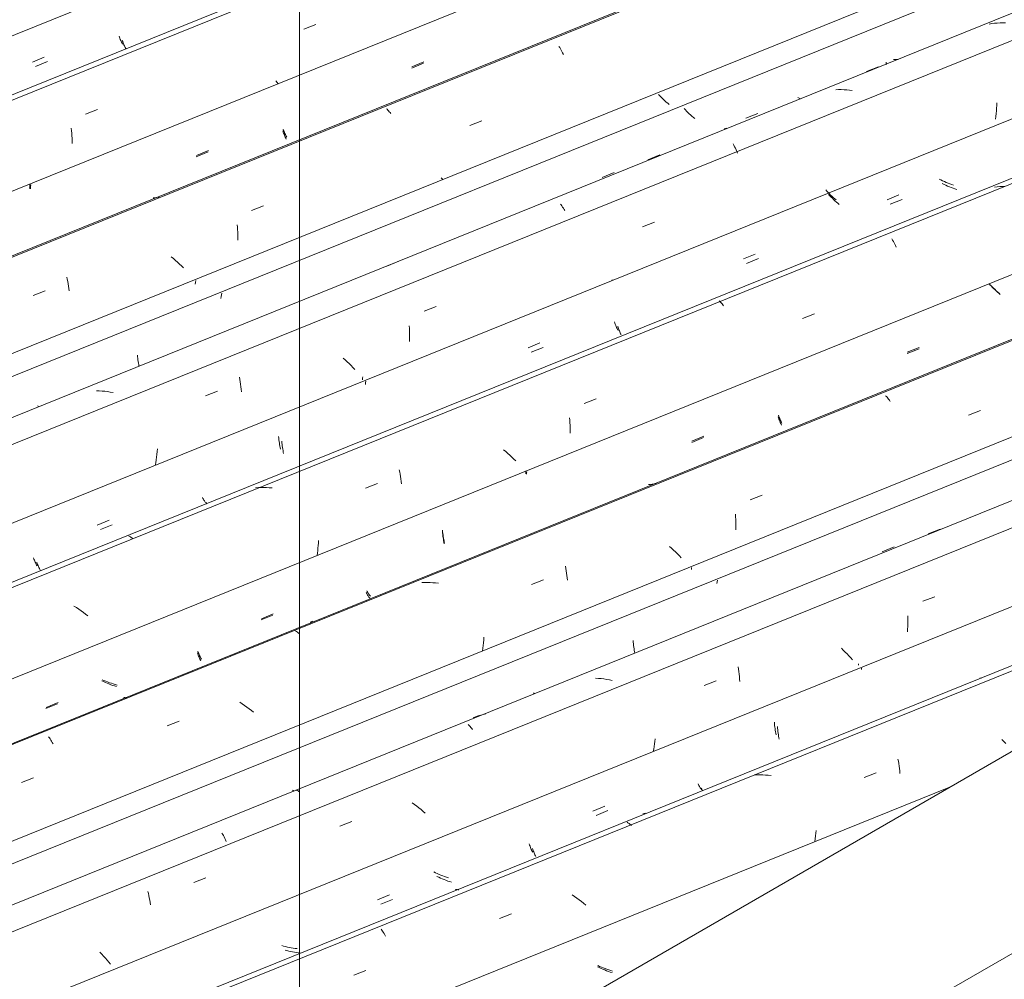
# Model space of a CAD drawing. Header units: metres. Extents: x -15.1 to 0.1, y 4 to 14.1.
# Tile 19 of 67: x -10.251 to -9.476, y 10.487 to 11.243. Entities that reach past the tile are written whole.
import ezdxf

# ---------------------------------------------------------------- set-up
doc = ezdxf.new("R2010")
doc.units = ezdxf.units.M
for name, color, linetype, lineweight in [('A-GLAZ-CWMG', 7, 'Continuous', 5), ('A-ROOF', 7, 'Continuous', 5), ('G-ANNO-TEXT', 7, 'Continuous', 9)]:
    doc.layers.add(name, color=color, linetype=linetype, lineweight=lineweight)

# ---------------------------------------------------------------- blocks, each defined once
blk = doc.blocks.new('FP_68-ISO_01')
at = {"layer": 'A-GLAZ-CWMG', "color": 9, "true_color": 0xc0c0c0}
for p, q in [((-9.79472, 10.49633), (-9.79611, 10.49701)), ((-9.79332, 10.49567), (-9.79472, 10.49633)), ((-9.7919, 10.49504), (-9.79332, 10.49567)), ((-9.79047, 10.49444), (-9.7919, 10.49504)), ((-9.78903, 10.49386), (-9.79047, 10.49444)), ((-9.78757, 10.49332), (-9.78903, 10.49386)), ((-9.78611, 10.49281), (-9.78757, 10.49332)), ((-9.78463, 10.49234), (-9.78611, 10.49281))]:
    blk.add_line(p, q, dxfattribs=at)
blk = doc.blocks.new('FP_69-ISO_01')
at = {"layer": 'A-GLAZ-CWMG'}
blk.add_line((-9.07945, 10.89198), (-11.55946, 9.8897), dxfattribs=at)
at = {"layer": 'A-GLAZ-CWMG', "color": 9, "true_color": 0xc0c0c0}
for p, q in [((-9.47611, 10.67435), (-9.47774, 10.6758)), ((-9.47452, 10.67288), (-9.47611, 10.67435)), ((-9.55954, 10.66053), (-9.55921, 10.65874)), ((-9.55921, 10.65874), (-9.55891, 10.65692)), ((-9.55891, 10.65692), (-9.55863, 10.65505)), ((-9.55863, 10.65505), (-9.55838, 10.65316)), ((-9.67032, 10.64821), (-9.67248, 10.64816)), ((-9.66816, 10.64819), (-9.67032, 10.64821)), ((-9.666, 10.64811), (-9.66816, 10.64819)), ((-9.66383, 10.64797), (-9.666, 10.64811)), ((-9.66166, 10.64777), (-9.66383, 10.64797)), ((-9.65949, 10.64751), (-9.66166, 10.64777)), ((-9.58621, 10.64596), (-9.57674, 10.64962)), ((-9.55838, 10.65316), (-9.55817, 10.65123)), ((-9.55817, 10.65123), (-9.55798, 10.64928)), ((-9.75842, 10.61799), (-9.76041, 10.61727)), ((-9.77275, 10.61071), (-9.77223, 10.61042)), ((-9.77223, 10.61042), (-9.7717, 10.61007)), ((-9.7717, 10.61007), (-9.77115, 10.60967)), ((-9.77115, 10.60967), (-9.7706, 10.6092)), ((-9.7706, 10.6092), (-9.77003, 10.60867)), ((-9.77003, 10.60867), (-9.76946, 10.60808)), ((-9.62435, 10.59994), (-9.62462, 10.59771)), ((-9.62413, 10.60217), (-9.62435, 10.59994)), ((-9.62395, 10.60439), (-9.62413, 10.60217)), ((-9.62462, 10.59771), (-9.62493, 10.59546)), ((-9.90803, 10.55762), (-9.90763, 10.55774)), ((-9.90763, 10.55774), (-9.90722, 10.55781)), ((-9.90722, 10.55781), (-9.90678, 10.55781)), ((-9.90678, 10.55781), (-9.90632, 10.55776)), ((-9.90632, 10.55776), (-9.90585, 10.55764)), ((-9.90585, 10.55764), (-9.90535, 10.55747)), ((-9.8142, 10.55225), (-9.81606, 10.5535)), ((-9.81237, 10.55098), (-9.8142, 10.55225)), ((-9.81057, 10.54967), (-9.81237, 10.55098)), ((-9.8088, 10.54833), (-9.81057, 10.54967)), ((-9.80706, 10.54696), (-9.8088, 10.54833)), ((-9.80536, 10.54556), (-9.80706, 10.54696)), ((-9.87325, 10.53488), (-9.86377, 10.53855)), ((-9.96661, 10.52661), (-9.96602, 10.52584)), ((-9.96602, 10.52584), (-9.96544, 10.52501)), ((-9.96544, 10.52501), (-9.96485, 10.52413)), ((-9.96485, 10.52413), (-9.96426, 10.52319)), ((-9.96426, 10.52319), (-9.96368, 10.52219)), ((-9.96368, 10.52219), (-9.9631, 10.52114)), ((-9.98811, 10.49038), (-9.97864, 10.49406))]:
    blk.add_line(p, q, dxfattribs=at)
blk = doc.blocks.new('FP_70-ISO_01')
at = {"layer": 'A-GLAZ-CWMG', "color": 9, "true_color": 0xc0c0c0}
for p, q in [((-9.59051, 10.73558), (-9.59068, 10.73457)), ((-9.49365, 10.7243), (-9.49515, 10.72417)), ((-9.65688, 10.68965), (-9.65678, 10.68832)), ((-9.65678, 10.68832), (-9.65666, 10.68701)), ((-9.65666, 10.68701), (-9.65652, 10.68573)), ((-9.65652, 10.68573), (-9.65636, 10.68446)), ((-9.65636, 10.68446), (-9.65619, 10.68322)), ((-9.65619, 10.68322), (-9.65599, 10.68201)), ((-9.65599, 10.68201), (-9.65578, 10.68082)), ((-9.65578, 10.68082), (-9.65556, 10.67966)), ((-9.71697, 10.64097), (-9.71661, 10.64027)), ((-9.71661, 10.64027), (-9.71626, 10.6396)), ((-9.71626, 10.6396), (-9.7159, 10.63897)), ((-9.7159, 10.63897), (-9.71554, 10.63837)), ((-9.71554, 10.63837), (-9.71518, 10.63782)), ((-9.71518, 10.63782), (-9.71482, 10.63731)), ((-9.71482, 10.63731), (-9.71447, 10.63683)), ((-9.71447, 10.63683), (-9.71412, 10.63639)), ((-9.79979, 10.6196), (-9.79047, 10.62345)), ((-9.84991, 10.5937), (-9.84959, 10.59276)), ((-9.84959, 10.59276), (-9.84927, 10.59185)), ((-9.84927, 10.59185), (-9.84894, 10.59098)), ((-9.84894, 10.59098), (-9.8486, 10.59014)), ((-9.8486, 10.59014), (-9.84826, 10.58934)), ((-9.84826, 10.58934), (-9.84791, 10.58857)), ((-9.84791, 10.58857), (-9.84755, 10.58785)), ((-9.84755, 10.58785), (-9.8472, 10.58715)), ((-9.92373, 10.57096), (-9.92513, 10.57164)), ((-9.92232, 10.57032), (-9.92373, 10.57096)), ((-9.9209, 10.5697), (-9.92232, 10.57032)), ((-9.91946, 10.56911), (-9.9209, 10.5697)), ((-9.91802, 10.56855), (-9.91946, 10.56911)), ((-9.91656, 10.56802), (-9.91802, 10.56855)), ((-9.91509, 10.56752), (-9.91656, 10.56802)), ((-9.91361, 10.56706), (-9.91509, 10.56752)), ((-9.96931, 10.54968), (-9.95998, 10.55352)), ((-10.0433, 10.51319), (-10.04479, 10.5136)), ((-10.0418, 10.5128), (-10.0433, 10.51319)), ((-10.0403, 10.51245), (-10.0418, 10.5128)), ((-10.03879, 10.51214), (-10.0403, 10.51245)), ((-10.03727, 10.51186), (-10.03879, 10.51214)), ((-10.03575, 10.51161), (-10.03727, 10.51186)), ((-10.03423, 10.51141), (-10.03575, 10.51161)), ((-10.03271, 10.51124), (-10.03423, 10.51141))]:
    blk.add_line(p, q, dxfattribs=at)
blk = doc.blocks.new('FP_71-ISO_01')
at = {"layer": 'A-GLAZ-CWMG'}
blk.add_line((-8.65948, 11.17006), (-11.66254, 9.95639), dxfattribs=at)
blk = doc.blocks.new('FP_72-ISO_01')
at = {"layer": 'A-GLAZ-CWMG', "color": 9, "true_color": 0xc0c0c0}
for p, q in [((-9.57185, 10.82378), (-9.56252, 10.82763)), ((-9.70163, 10.80148), (-9.70187, 10.80006)), ((-9.70187, 10.80006), (-9.70209, 10.79865)), ((-9.76811, 10.75381), (-9.768, 10.75249)), ((-9.768, 10.75249), (-9.76787, 10.7512)), ((-9.76787, 10.7512), (-9.76773, 10.74992)), ((-9.76773, 10.74992), (-9.76756, 10.74867)), ((-9.76756, 10.74867), (-9.76737, 10.74744)), ((-9.76737, 10.74744), (-9.76717, 10.74624)), ((-9.76717, 10.74624), (-9.76695, 10.74506)), ((-9.76695, 10.74506), (-9.76672, 10.74391)), ((-10.03497, 10.63527), (-10.03632, 10.63591))]:
    blk.add_line(p, q, dxfattribs=at)
blk = doc.blocks.new('Rectangular Mullion - Telha Fibrocimento - Ondulada-1908998-ISO_01')
at = {"layer": 'A-GLAZ-CWMG'}
for p, q in [((-8.65948, 11.22371), (-11.7172, 9.98794)), ((-9.51804, 10.63876), (-11.47475, 9.84797))]:
    blk.add_line(p, q, dxfattribs=at)
for name in ['FP_71-ISO_01', 'FP_72-ISO_01', 'FP_69-ISO_01', 'FP_70-ISO_01', 'FP_68-ISO_01']:
    blk.add_blockref(name, (0, 0), dxfattribs=at)
blk = doc.blocks.new('FP_76-ISO_01')
at = {"layer": 'A-GLAZ-CWMG', "color": 9, "true_color": 0xc0c0c0}
for p, q in [((-9.7945, 10.49729), (-9.79591, 10.49794)), ((-9.79307, 10.49667), (-9.7945, 10.49729)), ((-9.79163, 10.49607), (-9.79307, 10.49667)), ((-9.79018, 10.49551), (-9.79163, 10.49607)), ((-9.78872, 10.49497), (-9.79018, 10.49551)), ((-9.78725, 10.49447), (-9.78872, 10.49497)), ((-9.78577, 10.494), (-9.78725, 10.49447)), ((-9.78428, 10.49356), (-9.78577, 10.494))]:
    blk.add_line(p, q, dxfattribs=at)
blk = doc.blocks.new('FP_77-ISO_01')
at = {"layer": 'A-GLAZ-CWMG'}
blk.add_line((-9.10366, 10.87801), (-11.55519, 9.88723), dxfattribs=at)
blk = doc.blocks.new('FP_78-ISO_01')
at = {"layer": 'A-GLAZ-CWMG', "color": 9, "true_color": 0xc0c0c0}
for p, q in [((-9.58818, 10.73198), (-9.58834, 10.73098)), ((-9.65443, 10.68608), (-9.65433, 10.68476)), ((-9.65433, 10.68476), (-9.6542, 10.68346)), ((-9.6542, 10.68346), (-9.65406, 10.68218)), ((-9.65406, 10.68218), (-9.65389, 10.68092)), ((-9.65389, 10.68092), (-9.65371, 10.67968)), ((-9.65371, 10.67968), (-9.65351, 10.67847)), ((-9.65351, 10.67847), (-9.6533, 10.67729)), ((-9.6533, 10.67729), (-9.65307, 10.67613)), ((-9.71444, 10.63751), (-9.71408, 10.63681)), ((-9.71408, 10.63681), (-9.71373, 10.63615)), ((-9.71373, 10.63615), (-9.71337, 10.63552)), ((-9.79728, 10.61607), (-9.78796, 10.61992)), ((-9.84738, 10.59019), (-9.84706, 10.58926)), ((-9.84706, 10.58926), (-9.84674, 10.58836)), ((-9.84674, 10.58836), (-9.8464, 10.58749)), ((-9.8464, 10.58749), (-9.84606, 10.58666)), ((-9.84606, 10.58666), (-9.84572, 10.58587)), ((-9.84572, 10.58587), (-9.84537, 10.58511)), ((-9.84537, 10.58511), (-9.84501, 10.58438)), ((-9.84501, 10.58438), (-9.84466, 10.5837)), ((-9.92122, 10.56742), (-9.92262, 10.56809)), ((-9.91981, 10.56678), (-9.92122, 10.56742)), ((-9.91838, 10.56616), (-9.91981, 10.56678)), ((-9.91694, 10.56558), (-9.91838, 10.56616)), ((-9.91549, 10.56503), (-9.91694, 10.56558)), ((-9.91403, 10.5645), (-9.91549, 10.56503)), ((-9.91255, 10.56401), (-9.91403, 10.5645)), ((-9.91107, 10.56355), (-9.91255, 10.56401)), ((-9.96678, 10.54614), (-9.95746, 10.54999)), ((-10.04075, 10.50968), (-10.04224, 10.51009)), ((-10.03925, 10.5093), (-10.04075, 10.50968)), ((-10.03774, 10.50896), (-10.03925, 10.5093)), ((-10.03623, 10.50865), (-10.03774, 10.50896)), ((-10.03472, 10.50838), (-10.03623, 10.50865)), ((-10.0332, 10.50814), (-10.03472, 10.50838)), ((-10.03168, 10.50794), (-10.0332, 10.50814)), ((-10.03015, 10.50778), (-10.03168, 10.50794))]:
    blk.add_line(p, q, dxfattribs=at)
blk = doc.blocks.new('FP_79-ISO_01')
at = {"layer": 'A-GLAZ-CWMG'}
blk.add_line((-8.65948, 11.19152), (-11.69171, 9.96606), dxfattribs=at)
at = {"layer": 'A-GLAZ-CWMG', "color": 9, "true_color": 0xc0c0c0}
for p, q in [((-9.53573, 10.83786), (-9.52624, 10.84168)), ((-9.54003, 10.78475), (-9.53056, 10.7884)), ((-9.55187, 10.77318), (-9.55182, 10.77112)), ((-9.55182, 10.77112), (-9.5518, 10.76905)), ((-9.55197, 10.76272), (-9.5521, 10.76058)), ((-9.55188, 10.76484), (-9.55197, 10.76272)), ((-9.55182, 10.76695), (-9.55188, 10.76484)), ((-9.5518, 10.76905), (-9.55182, 10.76695)), ((-9.60257, 10.74633), (-9.60412, 10.74782)), ((-9.60105, 10.74482), (-9.60257, 10.74633)), ((-9.59958, 10.7433), (-9.60105, 10.74482)), ((-9.59814, 10.74177), (-9.59958, 10.7433)), ((-9.59674, 10.74022), (-9.59814, 10.74177)), ((-9.59538, 10.73867), (-9.59674, 10.74022)), ((-9.68533, 10.73317), (-9.68507, 10.7313)), ((-9.79542, 10.72405), (-9.79759, 10.7242)), ((-9.79325, 10.72384), (-9.79542, 10.72405)), ((-9.79108, 10.72357), (-9.79325, 10.72384)), ((-9.68507, 10.7313), (-9.68483, 10.72939)), ((-9.68483, 10.72939), (-9.68462, 10.72746)), ((-9.68462, 10.72746), (-9.68444, 10.7255)), ((-9.68444, 10.7255), (-9.6843, 10.72351)), ((-9.78892, 10.72325), (-9.79108, 10.72357)), ((-9.78675, 10.72286), (-9.78892, 10.72325)), ((-9.78459, 10.72243), (-9.78675, 10.72286)), ((-9.71214, 10.71846), (-9.70267, 10.7221)), ((-9.6843, 10.72351), (-9.68418, 10.7215)), ((-9.89213, 10.69378), (-9.89411, 10.69304)), ((-9.89012, 10.69446), (-9.89213, 10.69378)), ((-9.8881, 10.69508), (-9.89012, 10.69446)), ((-9.88606, 10.69564), (-9.8881, 10.69508)), ((-9.884, 10.69615), (-9.88606, 10.69564)), ((-9.89805, 10.68775), (-9.8975, 10.68726)), ((-9.8975, 10.68726), (-9.89693, 10.68671)), ((-9.89693, 10.68671), (-9.89636, 10.6861)), ((-9.89636, 10.6861), (-9.89578, 10.68543)), ((-9.89578, 10.68543), (-9.8952, 10.68471)), ((-9.8952, 10.68471), (-9.89462, 10.68393)), ((-9.75157, 10.67042), (-9.75189, 10.66843)), ((-9.75129, 10.67241), (-9.75157, 10.67042)), ((-9.75103, 10.67439), (-9.75129, 10.67241)), ((-9.75081, 10.67636), (-9.75103, 10.67439)), ((-9.75189, 10.66843), (-9.75225, 10.66644)), ((-10.0338, 10.63612), (-10.03334, 10.63602)), ((-10.03334, 10.63602), (-10.03285, 10.63587)), ((-10.03285, 10.63587), (-10.03235, 10.63566)), ((-10.03235, 10.63566), (-10.03184, 10.6354)), ((-10.03184, 10.6354), (-10.03131, 10.63507)), ((-10.03131, 10.63507), (-10.03077, 10.63469)), ((-9.94029, 10.62487), (-9.94209, 10.62618)), ((-9.93852, 10.62352), (-9.94029, 10.62487)), ((-9.93679, 10.62215), (-9.93852, 10.62352)), ((-9.93509, 10.62075), (-9.93679, 10.62215)), ((-9.93342, 10.61933), (-9.93509, 10.62075)), ((-9.93179, 10.61788), (-9.93342, 10.61933)), ((-9.99916, 10.60779), (-9.98968, 10.61144)), ((-10.09188, 10.60215), (-10.0913, 10.6012)), ((-10.0913, 10.6012), (-10.09072, 10.60021)), ((-10.09072, 10.60021), (-10.09014, 10.59916)), ((-10.09014, 10.59916), (-10.08957, 10.59806)), ((-10.08957, 10.59806), (-10.089, 10.5969)), ((-10.089, 10.5969), (-10.08845, 10.5957)), ((-10.11402, 10.56345), (-10.10454, 10.56711)), ((-10.15025, 10.55636), (-10.14984, 10.5547)), ((-10.14984, 10.5547), (-10.14945, 10.553)), ((-10.14945, 10.553), (-10.14909, 10.55127)), ((-10.14909, 10.55127), (-10.14875, 10.54949)), ((-10.14875, 10.54949), (-10.14843, 10.54768)), ((-10.14843, 10.54768), (-10.14814, 10.54584)), ((-10.18655, 10.50688), (-10.18804, 10.5084)), ((-10.18509, 10.50535), (-10.18655, 10.50688)), ((-10.18368, 10.50381), (-10.18509, 10.50535)), ((-10.1823, 10.50226), (-10.18368, 10.50381)), ((-10.18097, 10.5007), (-10.1823, 10.50226)), ((-10.17968, 10.49913), (-10.18097, 10.5007))]:
    blk.add_line(p, q, dxfattribs=at)
blk = doc.blocks.new('FP_80-ISO_01')
at = {"layer": 'A-GLAZ-CWMG', "color": 9, "true_color": 0xc0c0c0}
for p, q in [((-9.72199, 10.81129), (-9.72223, 10.80982)), ((-9.84644, 10.7127), (-9.84609, 10.71223)), ((-9.84609, 10.71223), (-9.84574, 10.7118))]:
    blk.add_line(p, q, dxfattribs=at)
blk = doc.blocks.new('FP_81-ISO_01')
at = {"layer": 'A-GLAZ-CWMG'}
blk.add_line((-8.65948, 11.3186), (-11.82119, 10.04081), dxfattribs=at)
at = {"layer": 'A-GLAZ-CWMG', "color": 9, "true_color": 0xc0c0c0}
for p, q in [((-9.56922, 10.94664), (-9.56865, 10.94604)), ((-9.56865, 10.94604), (-9.56807, 10.94539)), ((-9.56807, 10.94539), (-9.56748, 10.94468)), ((-9.56748, 10.94468), (-9.5669, 10.94391)), ((-9.5669, 10.94391), (-9.56631, 10.94308)), ((-9.56631, 10.94308), (-9.56572, 10.94219)), ((-9.50398, 10.93121), (-9.49452, 10.93487)), ((-9.67599, 10.86459), (-9.66653, 10.86825)), ((-9.68751, 10.85326), (-9.68736, 10.85127)), ((-9.68736, 10.85127), (-9.68724, 10.84926)), ((-9.68724, 10.84926), (-9.68716, 10.84722)), ((-9.68716, 10.84722), (-9.68712, 10.84516)), ((-9.68711, 10.84308), (-9.68713, 10.84098)), ((-9.68712, 10.84516), (-9.68711, 10.84308)), ((-9.73787, 10.82651), (-9.73952, 10.82794)), ((-9.73625, 10.82506), (-9.73787, 10.82651)), ((-9.73467, 10.82358), (-9.73625, 10.82506)), ((-9.73313, 10.82209), (-9.73467, 10.82358)), ((-9.73163, 10.82058), (-9.73313, 10.82209)), ((-9.73016, 10.81905), (-9.73163, 10.82058)), ((-9.82145, 10.81245), (-9.82111, 10.81068)), ((-9.82111, 10.81068), (-9.82079, 10.80887)), ((-9.84807, 10.79789), (-9.8386, 10.80156)), ((-9.82079, 10.80887), (-9.82049, 10.80703)), ((-9.82049, 10.80703), (-9.82023, 10.80516)), ((-9.82023, 10.80516), (-9.81999, 10.80325)), ((-9.81999, 10.80325), (-9.81978, 10.80131)), ((-9.93232, 10.79952), (-9.93447, 10.79945)), ((-9.93016, 10.79953), (-9.93232, 10.79952)), ((-9.928, 10.79947), (-9.93016, 10.79953)), ((-9.92583, 10.79936), (-9.928, 10.79947)), ((-9.92366, 10.79918), (-9.92583, 10.79936)), ((-9.92149, 10.79895), (-9.92366, 10.79918)), ((-10.02032, 10.76906), (-10.0223, 10.76832)), ((-10.03466, 10.76188), (-10.03415, 10.76162)), ((-10.03415, 10.76162), (-10.03362, 10.76129)), ((-10.03362, 10.76129), (-10.03307, 10.7609)), ((-10.03307, 10.7609), (-10.03252, 10.76046)), ((-10.03252, 10.76046), (-10.03196, 10.75995)), ((-10.03196, 10.75995), (-10.03139, 10.75938)), ((-9.88553, 10.75648), (-9.88567, 10.75433)), ((-9.88635, 10.74782), (-9.88667, 10.74564)), ((-9.88609, 10.75), (-9.88635, 10.74782)), ((-9.88586, 10.75217), (-9.88609, 10.75)), ((-9.88567, 10.75433), (-9.88586, 10.75217)), ((-10.16944, 10.70884), (-10.16903, 10.70892)), ((-10.16903, 10.70892), (-10.1686, 10.70894)), ((-10.1686, 10.70894), (-10.16814, 10.7089)), ((-10.16814, 10.7089), (-10.16767, 10.7088)), ((-10.16767, 10.7088), (-10.16718, 10.70863)), ((-10.07593, 10.70404), (-10.0778, 10.70526)), ((-10.07408, 10.70278), (-10.07593, 10.70404)), ((-10.07227, 10.70148), (-10.07408, 10.70278)), ((-10.07048, 10.70016), (-10.07227, 10.70148)), ((-10.06873, 10.6988), (-10.07048, 10.70016)), ((-10.06701, 10.69742), (-10.06873, 10.6988)), ((-10.13499, 10.68657), (-10.12552, 10.69025)), ((-10.2284, 10.67791), (-10.22782, 10.67716)), ((-10.22782, 10.67716), (-10.22723, 10.67635)), ((-10.22723, 10.67635), (-10.22664, 10.67548)), ((-10.22664, 10.67548), (-10.22605, 10.67456)), ((-10.22605, 10.67456), (-10.22547, 10.67358)), ((-10.22547, 10.67358), (-10.22489, 10.67254)), ((-10.2498, 10.64198), (-10.24033, 10.64566))]:
    blk.add_line(p, q, dxfattribs=at)
blk = doc.blocks.new('FP_82-ISO_01')
at = {"layer": 'A-GLAZ-CWMG', "color": 9, "true_color": 0xc0c0c0}
for p, q in [((-9.48617, 11.0331), (-9.48707, 11.03408)), ((-9.48524, 11.03213), (-9.48617, 11.0331)), ((-9.48428, 11.03115), (-9.48524, 11.03213)), ((-9.4833, 11.03019), (-9.48428, 11.03115)), ((-9.4823, 11.02923), (-9.4833, 11.03019)), ((-9.48127, 11.02827), (-9.4823, 11.02923)), ((-9.48021, 11.02733), (-9.48127, 11.02827)), ((-9.47913, 11.0264), (-9.48021, 11.02733)), ((-9.55227, 10.97978), (-9.54294, 10.98363)), ((-9.65385, 10.93011), (-9.65354, 10.92915)), ((-9.65354, 10.92915), (-9.65322, 10.92823)), ((-9.65322, 10.92823), (-9.65289, 10.92733)), ((-9.65289, 10.92733), (-9.65256, 10.92648)), ((-9.65256, 10.92648), (-9.65222, 10.92566)), ((-9.65222, 10.92566), (-9.65187, 10.92487)), ((-9.65187, 10.92487), (-9.65153, 10.92412)), ((-9.65153, 10.92412), (-9.65117, 10.92341)), ((-9.7219, 10.90984), (-9.71257, 10.91369)), ((-9.8518, 10.88668), (-9.85196, 10.88572)), ((-9.85196, 10.88572), (-9.85211, 10.88476)), ((-9.91821, 10.83994), (-9.91811, 10.83862)), ((-9.91811, 10.83862), (-9.91798, 10.83733)), ((-9.91798, 10.83733), (-9.91783, 10.83605)), ((-9.91783, 10.83605), (-9.91767, 10.8348)), ((-9.91767, 10.8348), (-9.91749, 10.83357)), ((-9.91749, 10.83357), (-9.91729, 10.83236)), ((-9.91729, 10.83236), (-9.91707, 10.83119)), ((-9.91707, 10.83119), (-9.91684, 10.83003)), ((-9.97824, 10.79157), (-9.97789, 10.79088)), ((-9.97789, 10.79088), (-9.97753, 10.79023)), ((-9.97753, 10.79023), (-9.97717, 10.78961)), ((-9.97717, 10.78961), (-9.97682, 10.78904)), ((-9.97682, 10.78904), (-9.97646, 10.7885)), ((-9.97646, 10.7885), (-9.97611, 10.78801)), ((-9.97611, 10.78801), (-9.97576, 10.78755)), ((-9.97576, 10.78755), (-9.97541, 10.78713)), ((-10.06112, 10.77006), (-10.0518, 10.7739)), ((-10.11125, 10.74423), (-10.11093, 10.74331)), ((-10.11093, 10.74331), (-10.11061, 10.74241)), ((-10.11061, 10.74241), (-10.11028, 10.74155)), ((-10.11028, 10.74155), (-10.10994, 10.74073)), ((-10.10994, 10.74073), (-10.10959, 10.73994)), ((-10.10959, 10.73994), (-10.10924, 10.73919)), ((-10.10924, 10.73919), (-10.10889, 10.73848)), ((-10.10889, 10.73848), (-10.10854, 10.7378)), ((-10.18513, 10.72147), (-10.18652, 10.72214)), ((-10.18371, 10.72083), (-10.18513, 10.72147)), ((-10.18228, 10.72022), (-10.18371, 10.72083)), ((-10.18085, 10.71964), (-10.18228, 10.72022)), ((-10.17939, 10.71909), (-10.18085, 10.71964)), ((-10.17793, 10.71857), (-10.17939, 10.71909)), ((-10.17646, 10.71808), (-10.17793, 10.71857)), ((-10.17498, 10.71763), (-10.17646, 10.71808)), ((-10.23071, 10.70022), (-10.22138, 10.70406))]:
    blk.add_line(p, q, dxfattribs=at)
blk = doc.blocks.new('FP_83-ISO_01')
at = {"layer": 'A-GLAZ-CWMG'}
blk.add_line((-8.65948, 11.44551), (-11.95049, 10.11546), dxfattribs=at)
at = {"layer": 'A-GLAZ-CWMG', "color": 9, "true_color": 0xc0c0c0}
for p, q in [((-9.47706, 11.11147), (-9.4792, 11.11132)), ((-9.47491, 11.11156), (-9.47706, 11.11147)), ((-9.48133, 11.11111), (-9.48345, 11.11083)), ((-9.4792, 11.11132), (-9.48133, 11.11111)), ((-9.56432, 11.0701), (-9.56373, 11.06917)), ((-9.56373, 11.06917), (-9.56314, 11.06819)), ((-9.56314, 11.06819), (-9.56256, 11.06715)), ((-9.56256, 11.06715), (-9.56199, 11.06606)), ((-9.56199, 11.06606), (-9.56142, 11.0649)), ((-9.56142, 11.0649), (-9.56086, 11.0637)), ((-9.70032, 11.02139), (-9.69975, 11.02086)), ((-9.69975, 11.02086), (-9.69917, 11.02027)), ((-9.69917, 11.02027), (-9.69859, 11.01962)), ((-9.69859, 11.01962), (-9.69801, 11.01892)), ((-9.69801, 11.01892), (-9.69742, 11.01815)), ((-9.69742, 11.01815), (-9.69683, 11.01732)), ((-9.63475, 11.00735), (-9.6253, 11.01102)), ((-9.65763, 10.96604), (-9.65764, 10.96606)), ((-9.80674, 10.94059), (-9.79728, 10.94426)), ((-9.81817, 10.92934), (-9.81799, 10.92737)), ((-9.81799, 10.92737), (-9.81784, 10.92538)), ((-9.81784, 10.92538), (-9.81773, 10.92336)), ((-9.81773, 10.92336), (-9.81766, 10.92132)), ((-9.81766, 10.92132), (-9.81762, 10.91925)), ((-9.81762, 10.91925), (-9.81761, 10.91717)), ((-9.86842, 10.90263), (-9.8701, 10.90404)), ((-9.86677, 10.90119), (-9.86842, 10.90263)), ((-9.86516, 10.89973), (-9.86677, 10.90119)), ((-9.86359, 10.89825), (-9.86516, 10.89973)), ((-9.86206, 10.89676), (-9.86359, 10.89825)), ((-9.86056, 10.89524), (-9.86206, 10.89676)), ((-9.95222, 10.88826), (-9.95185, 10.88653)), ((-9.95185, 10.88653), (-9.95151, 10.88475)), ((-9.95151, 10.88475), (-9.95119, 10.88294)), ((-9.95119, 10.88294), (-9.9509, 10.88109)), ((-9.9509, 10.88109), (-9.95064, 10.87921)), ((-9.95064, 10.87921), (-9.95041, 10.8773)), ((-10.06324, 10.87428), (-10.06538, 10.87415)), ((-10.06108, 10.87434), (-10.06324, 10.87428)), ((-10.05893, 10.87434), (-10.06108, 10.87434)), ((-10.05676, 10.87428), (-10.05893, 10.87434)), ((-10.05459, 10.87416), (-10.05676, 10.87428)), ((-10.05242, 10.87398), (-10.05459, 10.87416)), ((-9.97878, 10.87376), (-9.96932, 10.87743)), ((-10.16548, 10.83631), (-10.16497, 10.8361)), ((-10.16497, 10.8361), (-10.16445, 10.83583)), ((-10.16445, 10.83583), (-10.16392, 10.8355)), ((-10.16392, 10.8355), (-10.16337, 10.8351)), ((-10.16337, 10.8351), (-10.16282, 10.83465)), ((-10.16282, 10.83465), (-10.16225, 10.83414)), ((-10.01589, 10.83256), (-10.01599, 10.83062)), ((-10.0165, 10.82475), (-10.01674, 10.82277)), ((-10.0163, 10.82671), (-10.0165, 10.82475)), ((-10.01613, 10.82867), (-10.0163, 10.82671)), ((-10.01599, 10.83062), (-10.01613, 10.82867)), ((-10.01674, 10.82277), (-10.01702, 10.8208)), ((-10.20653, 10.7798), (-10.20843, 10.781)), ((-10.20466, 10.77856), (-10.20653, 10.7798)), ((-10.20283, 10.77729), (-10.20466, 10.77856)), ((-10.20102, 10.77599), (-10.20283, 10.77729)), ((-10.19924, 10.77465), (-10.20102, 10.77599)), ((-10.1975, 10.77329), (-10.19924, 10.77465))]:
    blk.add_line(p, q, dxfattribs=at)
blk = doc.blocks.new('FP_84-ISO_01')
at = {"layer": 'A-GLAZ-CWMG', "color": 9, "true_color": 0xc0c0c0}
for p, q in [((-9.52573, 11.11658), (-9.52711, 11.11728)), ((-9.52433, 11.11592), (-9.52573, 11.11658)), ((-9.52292, 11.11527), (-9.52433, 11.11592)), ((-9.5215, 11.11466), (-9.52292, 11.11527)), ((-9.52006, 11.11407), (-9.5215, 11.11466)), ((-9.51861, 11.11352), (-9.52006, 11.11407)), ((-9.51715, 11.113), (-9.51861, 11.11352)), ((-9.51567, 11.11251), (-9.51715, 11.113)), ((-9.61551, 11.10765), (-9.61645, 11.10865)), ((-9.61455, 11.10665), (-9.61551, 11.10765)), ((-9.61356, 11.10565), (-9.61455, 11.10665)), ((-9.61254, 11.10466), (-9.61356, 11.10565)), ((-9.6115, 11.10368), (-9.61254, 11.10466)), ((-9.61043, 11.10271), (-9.6115, 11.10368)), ((-9.56811, 11.10094), (-9.55878, 11.10478)), ((-9.60934, 11.10175), (-9.61043, 11.10271)), ((-9.60822, 11.1008), (-9.60934, 11.10175)), ((-9.68122, 11.05432), (-9.67189, 11.05817)), ((-9.78277, 11.00477), (-9.78245, 11.00382)), ((-9.78245, 11.00382), (-9.78213, 11.00291)), ((-9.78213, 11.00291), (-9.7818, 11.00203)), ((-9.7818, 11.00203), (-9.78147, 11.00119)), ((-9.78147, 11.00119), (-9.78112, 11.00039)), ((-9.78112, 11.00039), (-9.78078, 10.99962)), ((-9.78078, 10.99962), (-9.78043, 10.99888)), ((-9.78043, 10.99888), (-9.78007, 10.99819)), ((-9.85087, 10.98442), (-9.84154, 10.98826)), ((-9.98114, 10.9604), (-9.98131, 10.95921)), ((-9.98094, 10.96158), (-9.98114, 10.9604)), ((-10.04726, 10.91448), (-10.04715, 10.91317)), ((-10.04715, 10.91317), (-10.04701, 10.91188)), ((-10.04701, 10.91188), (-10.04686, 10.91061)), ((-10.04686, 10.91061), (-10.04668, 10.90937)), ((-10.04668, 10.90937), (-10.04649, 10.90815)), ((-10.04649, 10.90815), (-10.04629, 10.90696)), ((-10.04629, 10.90696), (-10.04606, 10.90579)), ((-10.04606, 10.90579), (-10.04583, 10.90465)), ((-10.10719, 10.86636), (-10.10683, 10.86569)), ((-10.10683, 10.86569), (-10.10648, 10.86505)), ((-10.10648, 10.86505), (-10.10612, 10.86445)), ((-10.10612, 10.86445), (-10.10576, 10.86389)), ((-10.10576, 10.86389), (-10.10541, 10.86336)), ((-10.10541, 10.86336), (-10.10505, 10.86288)), ((-10.10505, 10.86288), (-10.1047, 10.86244)), ((-10.1047, 10.86244), (-10.10436, 10.86203)), ((-10.19012, 10.84472), (-10.18079, 10.84856)), ((-10.24024, 10.81895), (-10.23991, 10.81804)), ((-10.23991, 10.81804), (-10.23959, 10.81716)), ((-10.23959, 10.81716), (-10.23925, 10.81631)), ((-10.23925, 10.81631), (-10.23891, 10.8155)), ((-10.23891, 10.8155), (-10.23856, 10.81473)), ((-10.23856, 10.81473), (-10.23821, 10.81399)), ((-10.23821, 10.81399), (-10.23786, 10.81329)), ((-10.23786, 10.81329), (-10.2375, 10.81262))]:
    blk.add_line(p, q, dxfattribs=at)
blk = doc.blocks.new('FP_85-ISO_01')
at = {"layer": 'A-GLAZ-CWMG'}
blk.add_line((-8.65948, 11.55385), (-12.05357, 10.18215), dxfattribs=at)
blk = doc.blocks.new('FP_86-ISO_01')
at = {"layer": 'A-GLAZ-CWMG', "color": 9, "true_color": 0xc0c0c0}
for p, q in [((-9.56894, 11.20921), (-9.56871, 11.20806)), ((-9.56871, 11.20806), (-9.5686, 11.20755)), ((-9.63686, 11.18079), (-9.63825, 11.18147)), ((-9.63591, 11.18035), (-9.63686, 11.18079)), ((-9.72691, 11.17169), (-9.72786, 11.1727)), ((-9.72593, 11.17069), (-9.72691, 11.17169)), ((-9.72492, 11.1697), (-9.72593, 11.17069)), ((-9.72389, 11.16872), (-9.72492, 11.1697)), ((-9.72283, 11.16774), (-9.72389, 11.16872)), ((-9.72175, 11.16678), (-9.72283, 11.16774)), ((-9.72064, 11.16582), (-9.72175, 11.16678)), ((-9.7195, 11.16488), (-9.72064, 11.16582)), ((-9.67925, 11.16513), (-9.66992, 11.16898)), ((-9.79237, 11.11854), (-9.78304, 11.12238)), ((-9.96202, 11.04867), (-9.95269, 11.05251)), ((-10.09207, 11.02748), (-10.09231, 11.02609)), ((-10.09252, 11.02469), (-10.09272, 11.02331)), ((-10.09231, 11.02609), (-10.09252, 11.02469)), ((-10.1585, 10.97866), (-10.15837, 10.97736)), ((-10.15837, 10.97736), (-10.15823, 10.97608)), ((-10.15823, 10.97608), (-10.15806, 10.97483)), ((-10.15806, 10.97483), (-10.15788, 10.9736)), ((-10.15788, 10.9736), (-10.15768, 10.97239)), ((-10.15768, 10.97239), (-10.15747, 10.97121)), ((-10.15747, 10.97121), (-10.15724, 10.97005))]:
    blk.add_line(p, q, dxfattribs=at)
blk = doc.blocks.new('Rectangular Mullion - Telha Fibrocimento - Ondulada-V73-ISO_01')
at = {"layer": 'A-GLAZ-CWMG'}
for p, q in [((-8.65948, 11.6075), (-12.10823, 10.21371)), ((-8.65948, 11.36954), (-11.86578, 10.07373)), ((-8.65948, 11.24171), (-11.73554, 9.99853)), ((-8.81098, 11.04698), (-11.59953, 9.92001))]:
    blk.add_line(p, q, dxfattribs=at)
for name in ['FP_85-ISO_01', 'FP_86-ISO_01', 'FP_83-ISO_01', 'FP_84-ISO_01', 'FP_81-ISO_01', 'FP_82-ISO_01', 'FP_79-ISO_01', 'FP_80-ISO_01', 'FP_77-ISO_01', 'FP_78-ISO_01', 'FP_76-ISO_01']:
    blk.add_blockref(name, (0, 0), dxfattribs=at)
blk = doc.blocks.new('FP_88-ISO_01')
at = {"layer": 'A-GLAZ-CWMG'}
blk.add_line((-8.65948, 11.31764), (-11.8129, 10.0432), dxfattribs=at)
blk = doc.blocks.new('FP_89-ISO_01')
at = {"layer": 'A-GLAZ-CWMG', "color": 9, "true_color": 0xc0c0c0}
for p, q in [((-9.48678, 11.03373), (-9.48788, 11.03485)), ((-9.48566, 11.03262), (-9.48678, 11.03373)), ((-9.4845, 11.03152), (-9.48566, 11.03262)), ((-9.4833, 11.03043), (-9.4845, 11.03152)), ((-9.48208, 11.02935), (-9.4833, 11.03043)), ((-9.48083, 11.02828), (-9.48208, 11.02935)), ((-9.47955, 11.02723), (-9.48083, 11.02828)), ((-9.55224, 10.98089), (-9.54291, 10.98474)), ((-9.65364, 10.9314), (-9.65332, 10.93047)), ((-9.65332, 10.93047), (-9.65299, 10.92958)), ((-9.65299, 10.92958), (-9.65265, 10.92872)), ((-9.65265, 10.92872), (-9.65231, 10.92789)), ((-9.65231, 10.92789), (-9.65196, 10.9271)), ((-9.65196, 10.9271), (-9.65161, 10.92635)), ((-9.65161, 10.92635), (-9.65125, 10.92562)), ((-9.65125, 10.92562), (-9.65089, 10.92494)), ((-9.72179, 10.91091), (-9.71246, 10.91476)), ((-9.85249, 10.88749), (-9.85264, 10.88639)), ((-9.85264, 10.88639), (-9.85276, 10.8853)), ((-9.75449, 10.87683), (-9.75599, 10.87665)), ((-9.753, 10.87704), (-9.75449, 10.87683)), ((-9.75151, 10.8773), (-9.753, 10.87704)), ((-9.75004, 10.87759), (-9.75151, 10.8773)), ((-9.91824, 10.8407), (-9.91809, 10.83941)), ((-9.91809, 10.83941), (-9.91793, 10.83814)), ((-9.91793, 10.83814), (-9.91776, 10.83689)), ((-9.91776, 10.83689), (-9.91756, 10.83567)), ((-9.91756, 10.83567), (-9.91735, 10.83448)), ((-9.91735, 10.83448), (-9.91712, 10.83331)), ((-9.91712, 10.83331), (-9.91688, 10.83217)), ((-9.91688, 10.83217), (-9.91663, 10.83105)), ((-9.97782, 10.79302), (-9.97746, 10.79236)), ((-9.97746, 10.79236), (-9.9771, 10.79174)), ((-9.9771, 10.79174), (-9.97673, 10.79116)), ((-9.97673, 10.79116), (-9.97637, 10.79062)), ((-9.97637, 10.79062), (-9.97601, 10.79011)), ((-9.97601, 10.79011), (-9.97566, 10.78964)), ((-9.97566, 10.78964), (-9.97531, 10.78921)), ((-9.97531, 10.78921), (-9.97496, 10.78882)), ((-10.06082, 10.77107), (-10.0515, 10.77491)), ((-10.11084, 10.74541), (-10.11051, 10.74452)), ((-10.11051, 10.74452), (-10.11017, 10.74367)), ((-10.11017, 10.74367), (-10.10983, 10.74284)), ((-10.10983, 10.74284), (-10.10948, 10.74206)), ((-10.10948, 10.74206), (-10.10912, 10.74131)), ((-10.10912, 10.74131), (-10.10877, 10.74059)), ((-10.10877, 10.74059), (-10.10841, 10.73991)), ((-10.10841, 10.73991), (-10.10805, 10.73927)), ((-10.1848, 10.72238), (-10.18623, 10.72301)), ((-10.18337, 10.72178), (-10.1848, 10.72238)), ((-10.18192, 10.72121), (-10.18337, 10.72178)), ((-10.18046, 10.72067), (-10.18192, 10.72121)), ((-10.17899, 10.72016), (-10.18046, 10.72067)), ((-10.17751, 10.71968), (-10.17899, 10.72016)), ((-10.17602, 10.71923), (-10.17751, 10.71968)), ((-10.17453, 10.71881), (-10.17602, 10.71923)), ((-10.23032, 10.70121), (-10.221, 10.70505))]:
    blk.add_line(p, q, dxfattribs=at)
blk = doc.blocks.new('FP_90-ISO_01')
at = {"layer": 'A-GLAZ-CWMG'}
blk.add_line((-8.65948, 11.44131), (-11.94622, 10.113), dxfattribs=at)
blk = doc.blocks.new('FP_91-ISO_01')
at = {"layer": 'A-GLAZ-CWMG', "color": 9, "true_color": 0xc0c0c0}
for p, q in [((-9.52327, 11.11308), (-9.52465, 11.11377)), ((-9.52187, 11.11242), (-9.52327, 11.11308)), ((-9.52045, 11.11178), (-9.52187, 11.11242)), ((-9.51902, 11.11117), (-9.52045, 11.11178)), ((-9.61317, 11.10407), (-9.61412, 11.10508)), ((-9.6122, 11.10307), (-9.61317, 11.10407)), ((-9.51758, 11.11059), (-9.51902, 11.11117)), ((-9.51613, 11.11004), (-9.51758, 11.11059)), ((-9.51466, 11.10952), (-9.51613, 11.11004)), ((-9.51319, 11.10904), (-9.51466, 11.10952)), ((-9.6112, 11.10208), (-9.6122, 11.10307)), ((-9.61017, 11.10109), (-9.6112, 11.10208)), ((-9.60912, 11.10011), (-9.61017, 11.10109)), ((-9.60805, 11.09915), (-9.60912, 11.10011)), ((-9.60695, 11.09819), (-9.60805, 11.09915)), ((-9.60582, 11.09724), (-9.60695, 11.09819)), ((-9.56565, 11.09743), (-9.55631, 11.10127)), ((-9.67874, 11.0508), (-9.66941, 11.05465)), ((-9.78026, 11.00128), (-9.77995, 11.00034)), ((-9.77995, 11.00034), (-9.77962, 10.99943)), ((-9.77962, 10.99943), (-9.77929, 10.99856)), ((-9.77929, 10.99856), (-9.77895, 10.99773)), ((-9.77895, 10.99773), (-9.77861, 10.99693)), ((-9.77861, 10.99693), (-9.77826, 10.99616)), ((-9.77826, 10.99616), (-9.77791, 10.99543)), ((-9.77791, 10.99543), (-9.77755, 10.99474)), ((-9.84838, 10.9809), (-9.83905, 10.98474)), ((-9.97879, 10.95679), (-9.97895, 10.9556)), ((-9.9786, 10.95799), (-9.97879, 10.95679)), ((-10.0448, 10.9109), (-10.04467, 10.90959)), ((-10.04467, 10.90959), (-10.04453, 10.90831)), ((-10.04453, 10.90831), (-10.04437, 10.90705)), ((-10.04437, 10.90705), (-10.04419, 10.90581)), ((-10.04419, 10.90581), (-10.044, 10.9046)), ((-10.044, 10.9046), (-10.04379, 10.90341)), ((-10.04379, 10.90341), (-10.04356, 10.90225)), ((-10.04356, 10.90225), (-10.04332, 10.90112)), ((-10.10464, 10.8629), (-10.10429, 10.86223)), ((-10.10429, 10.86223), (-10.10393, 10.8616)), ((-10.1876, 10.84118), (-10.17827, 10.84502)), ((-10.23769, 10.81544), (-10.23737, 10.81454)), ((-10.23737, 10.81454), (-10.23704, 10.81366)), ((-10.23704, 10.81366), (-10.2367, 10.81282)), ((-10.2367, 10.81282), (-10.23636, 10.81202)), ((-10.23636, 10.81202), (-10.23601, 10.81125)), ((-10.23601, 10.81125), (-10.23566, 10.81052)), ((-10.23566, 10.81052), (-10.2353, 10.80982)), ((-10.2353, 10.80982), (-10.23494, 10.80916))]:
    blk.add_line(p, q, dxfattribs=at)
blk = doc.blocks.new('FP_92-ISO_01')
at = {"layer": 'A-GLAZ-CWMG'}
blk.add_line((-8.65948, 11.57531), (-12.08274, 10.19182), dxfattribs=at)
at = {"layer": 'A-GLAZ-CWMG', "color": 9, "true_color": 0xc0c0c0}
for p, q in [((-9.48556, 11.23962), (-9.48766, 11.23929)), ((-9.48344, 11.23989), (-9.48556, 11.23962)), ((-9.48131, 11.2401), (-9.48344, 11.23989)), ((-9.47917, 11.24024), (-9.48131, 11.2401)), ((-9.47702, 11.24033), (-9.47917, 11.24024)), ((-9.47486, 11.24036), (-9.47702, 11.24033)), ((-9.58434, 11.20187), (-9.57487, 11.20569)), ((-9.60631, 11.18765), (-9.60846, 11.1876)), ((-9.60415, 11.18765), (-9.60631, 11.18765)), ((-9.60199, 11.18759), (-9.60415, 11.18765)), ((-9.59982, 11.18747), (-9.60199, 11.18759)), ((-9.59765, 11.18729), (-9.59982, 11.18747)), ((-9.59548, 11.18706), (-9.59765, 11.18729)), ((-9.48176, 11.17525), (-9.48188, 11.17311)), ((-9.48168, 11.17737), (-9.48176, 11.17525)), ((-9.48248, 11.16664), (-9.48276, 11.16446)), ((-9.48224, 11.1688), (-9.48248, 11.16664)), ((-9.48204, 11.17096), (-9.48224, 11.1688)), ((-9.48188, 11.17311), (-9.48204, 11.17096)), ((-9.69438, 11.15744), (-9.69637, 11.15673)), ((-9.68928, 11.14499), (-9.6887, 11.14389)), ((-9.6887, 11.14389), (-9.68814, 11.14274)), ((-9.68814, 11.14274), (-9.68758, 11.14153)), ((-9.75661, 11.13239), (-9.74714, 11.13622)), ((-9.68758, 11.14153), (-9.68703, 11.14028)), ((-9.68703, 11.14028), (-9.68649, 11.13897)), ((-9.68649, 11.13897), (-9.68596, 11.13762)), ((-9.82538, 11.09759), (-9.82479, 11.09686)), ((-9.82479, 11.09686), (-9.8242, 11.09608)), ((-9.8242, 11.09608), (-9.82362, 11.09523)), ((-9.82362, 11.09523), (-9.82303, 11.09434)), ((-9.82303, 11.09434), (-9.82244, 11.09338)), ((-9.82244, 11.09338), (-9.82186, 11.09238)), ((-9.76075, 11.07969), (-9.75129, 11.08335)), ((-9.7843, 11.03728), (-9.78476, 11.03791)), ((-9.93271, 11.01314), (-9.92325, 11.0168)), ((-9.94437, 11.00168), (-9.94426, 10.99967)), ((-9.94426, 10.99967), (-9.94418, 10.99762)), ((-9.94418, 10.99762), (-9.94414, 10.99556)), ((-9.94414, 10.99556), (-9.94414, 10.99348)), ((-9.94417, 10.99138), (-9.94424, 10.98926)), ((-9.94414, 10.99348), (-9.94417, 10.99138)), ((-9.99485, 10.97486), (-9.99646, 10.97631)), ((-9.99328, 10.97338), (-9.99485, 10.97486)), ((-9.99174, 10.97188), (-9.99328, 10.97338)), ((-9.99024, 10.97037), (-9.99174, 10.97188)), ((-9.98878, 10.96885), (-9.99024, 10.97037)), ((-9.98736, 10.96731), (-9.98878, 10.96885)), ((-10.07804, 10.96118), (-10.07774, 10.95936)), ((-10.07774, 10.95936), (-10.07745, 10.9575)), ((-10.07745, 10.9575), (-10.0772, 10.95562)), ((-10.18849, 10.95042), (-10.19066, 10.95049)), ((-10.18633, 10.95029), (-10.18849, 10.95042)), ((-10.18416, 10.9501), (-10.18633, 10.95029)), ((-10.18199, 10.94986), (-10.18416, 10.9501)), ((-10.17982, 10.94956), (-10.18199, 10.94986)), ((-10.17766, 10.9492), (-10.17982, 10.94956)), ((-10.10474, 10.94653), (-10.09527, 10.95019)), ((-10.0772, 10.95562), (-10.07698, 10.9537)), ((-10.07698, 10.9537), (-10.07678, 10.95175)), ((-10.07678, 10.95175), (-10.07662, 10.94977)), ((-10.1429, 10.9026), (-10.14312, 10.90044)), ((-10.14272, 10.90475), (-10.1429, 10.9026)), ((-10.14369, 10.8961), (-10.14403, 10.89392)), ((-10.14339, 10.89827), (-10.14369, 10.8961)), ((-10.14312, 10.90044), (-10.14339, 10.89827)), ((-10.14403, 10.89392), (-10.14442, 10.89174))]:
    blk.add_line(p, q, dxfattribs=at)
blk = doc.blocks.new('FP_93-ISO_01')
at = {"layer": 'A-GLAZ-CWMG', "color": 9, "true_color": 0xc0c0c0}
for p, q in [((-9.56153, 11.21127), (-9.56305, 11.21128)), ((-9.56001, 11.2113), (-9.56153, 11.21127)), ((-9.55924, 11.21133), (-9.56001, 11.2113)), ((-9.74705, 11.18283), (-9.74799, 11.18383)), ((-9.74609, 11.18183), (-9.74705, 11.18283)), ((-9.7451, 11.18084), (-9.74609, 11.18183)), ((-9.74408, 11.17985), (-9.7451, 11.18084)), ((-9.74304, 11.17887), (-9.74408, 11.17985)), ((-9.74197, 11.1779), (-9.74304, 11.17887)), ((-9.74088, 11.17694), (-9.74197, 11.1779)), ((-9.73976, 11.17599), (-9.74088, 11.17694)), ((-10.11268, 11.0359), (-10.11289, 11.03452)), ((-10.11245, 11.03728), (-10.11268, 11.0359)), ((-10.23707, 10.93876), (-10.23671, 10.93829)), ((-10.23671, 10.93829), (-10.23637, 10.93785))]:
    blk.add_line(p, q, dxfattribs=at)
blk = doc.blocks.new('FP_94-ISO_01')
at = {"layer": 'A-GLAZ-CWMG'}
blk.add_line((-8.65948, 11.70239), (-12.21222, 10.26657), dxfattribs=at)
at = {"layer": 'A-GLAZ-CWMG', "color": 9, "true_color": 0xc0c0c0}
for p, q in [((-9.8265, 11.22161), (-9.82591, 11.22072)), ((-9.82591, 11.22072), (-9.82532, 11.21977)), ((-9.82532, 11.21977), (-9.82474, 11.21876)), ((-9.82474, 11.21876), (-9.82416, 11.2177)), ((-9.82416, 11.2177), (-9.82358, 11.21658)), ((-9.82358, 11.21658), (-9.82301, 11.2154)), ((-9.96241, 11.17267), (-9.96185, 11.17217)), ((-9.96185, 11.17217), (-9.96128, 11.17161)), ((-9.96128, 11.17161), (-9.9607, 11.17099)), ((-9.9607, 11.17099), (-9.96011, 11.17031)), ((-9.96011, 11.17031), (-9.95953, 11.16957)), ((-9.95953, 11.16957), (-9.95894, 11.16878)), ((-9.89667, 11.15942), (-9.88721, 11.1631)), ((-9.91793, 11.1168), (-9.91914, 11.11831)), ((-10.0686, 11.09252), (-10.05914, 11.0962)), ((-10.07996, 11.08132), (-10.07976, 11.07937)), ((-10.07976, 11.07937), (-10.0796, 11.0774)), ((-10.0796, 11.0774), (-10.07946, 11.07539)), ((-10.07946, 11.07539), (-10.07937, 11.07336)), ((-10.07937, 11.07336), (-10.0793, 11.07131)), ((-10.0793, 11.07131), (-10.07928, 11.06924)), ((-10.13012, 11.05462), (-10.13182, 11.05602)), ((-10.12846, 11.0532), (-10.13012, 11.05462)), ((-10.12683, 11.05175), (-10.12846, 11.0532)), ((-10.12523, 11.05029), (-10.12683, 11.05175)), ((-10.12368, 11.0488), (-10.12523, 11.05029)), ((-10.12216, 11.0473), (-10.12368, 11.0488)), ((-10.21406, 11.04004), (-10.21368, 11.03832)), ((-10.21368, 11.03832), (-10.21332, 11.03656)), ((-10.21332, 11.03656), (-10.21299, 11.03477)), ((-10.21299, 11.03477), (-10.21268, 11.03294)), ((-10.24058, 11.02555), (-10.23112, 11.02924)), ((-10.21268, 11.03294), (-10.21241, 11.03107)), ((-10.21241, 11.03107), (-10.21216, 11.02918))]:
    blk.add_line(p, q, dxfattribs=at)
blk = doc.blocks.new('FP_95-ISO_01')
at = {"layer": 'A-GLAZ-CWMG', "color": 9, "true_color": 0xc0c0c0}
for p, q in [((-9.94244, 11.2046), (-9.9331, 11.20844)), ((-10.04398, 11.1552), (-10.04367, 11.15427)), ((-10.04367, 11.15427), (-10.04334, 11.15338)), ((-10.04334, 11.15338), (-10.04301, 11.15252)), ((-10.04301, 11.15252), (-10.04267, 11.15169)), ((-10.04267, 11.15169), (-10.04233, 11.15091)), ((-10.04233, 11.15091), (-10.04198, 11.15016)), ((-10.04198, 11.15016), (-10.04163, 11.14944)), ((-10.04163, 11.14944), (-10.04128, 11.14877)), ((-10.11214, 11.13478), (-10.10281, 11.13862)), ((-10.24228, 11.11266), (-10.24254, 11.11108)), ((-10.24254, 11.11108), (-10.24277, 11.10949))]:
    blk.add_line(p, q, dxfattribs=at)
blk = doc.blocks.new('FP_96-ISO_01')
at = {"layer": 'A-GLAZ-CWMG'}
blk.add_line((-8.65948, 11.8293), (-12.34152, 10.34122), dxfattribs=at)
at = {"layer": 'A-GLAZ-CWMG', "color": 9, "true_color": 0xc0c0c0}
for p, q in [((-10.0274, 11.23539), (-10.01795, 11.23908)), ((-10.04847, 11.19339), (-10.04941, 11.19452)), ((-10.04755, 11.19225), (-10.04847, 11.19339)), ((-10.1993, 11.16837), (-10.18985, 11.17205)), ((-10.21058, 11.15725), (-10.21036, 11.15533)), ((-10.21036, 11.15533), (-10.21017, 11.15337)), ((-10.21017, 11.15337), (-10.21001, 11.15139)), ((-10.21001, 11.15139), (-10.20988, 11.14938)), ((-10.20988, 11.14938), (-10.20979, 11.14734)), ((-10.20979, 11.14734), (-10.20974, 11.14528))]:
    blk.add_line(p, q, dxfattribs=at)
blk = doc.blocks.new('FP_97-ISO_01')
at = {"layer": 'A-GLAZ-CWMG', "color": 9, "true_color": 0xc0c0c0}
for p, q in [((-10.17292, 11.22988), (-10.1726, 11.22897)), ((-10.1726, 11.22897), (-10.17227, 11.22809)), ((-10.17227, 11.22809), (-10.17194, 11.22725)), ((-10.17194, 11.22725), (-10.1716, 11.22644)), ((-10.1716, 11.22644), (-10.17125, 11.22566)), ((-10.17125, 11.22566), (-10.1709, 11.22493)), ((-10.1709, 11.22493), (-10.17055, 11.22423)), ((-10.17055, 11.22423), (-10.1702, 11.22357)), ((-10.24112, 11.2094), (-10.23179, 11.21323))]:
    blk.add_line(p, q, dxfattribs=at)
blk = doc.blocks.new('Rectangular Mullion - Telha Fibrocimento - Ondulada-V87-ISO_01')
at = {"layer": 'A-GLAZ-CWMG'}
for p, q in [((-8.65948, 11.75333), (-12.25681, 10.29949)), ((-8.65948, 11.6255), (-12.12657, 10.22429)), ((-8.65948, 11.49201), (-11.99056, 10.14577))]:
    blk.add_line(p, q, dxfattribs=at)
for name in ['FP_96-ISO_01', 'FP_97-ISO_01', 'FP_94-ISO_01', 'FP_95-ISO_01', 'FP_92-ISO_01', 'FP_93-ISO_01', 'FP_90-ISO_01', 'FP_91-ISO_01', 'FP_88-ISO_01', 'FP_89-ISO_01']:
    blk.add_blockref(name, (0, 0), dxfattribs=at)
blk = doc.blocks.new('FP_101-ISO_01')
at = {"layer": 'A-GLAZ-CWMG'}
blk.add_line((-8.65948, 11.70143), (-12.20393, 10.26896), dxfattribs=at)
blk = doc.blocks.new('FP_102-ISO_01')
at = {"layer": 'A-GLAZ-CWMG', "color": 9, "true_color": 0xc0c0c0}
for p, q in [((-9.94229, 11.20564), (-9.93296, 11.20948)), ((-10.04367, 11.15645), (-10.04334, 11.15556)), ((-10.04334, 11.15556), (-10.043, 11.1547)), ((-10.043, 11.1547), (-10.04266, 11.15387)), ((-10.04266, 11.15387), (-10.04231, 11.15308)), ((-10.04231, 11.15308), (-10.04196, 11.15233)), ((-10.04196, 11.15233), (-10.04161, 11.15161)), ((-10.04161, 11.15161), (-10.04125, 11.15093)), ((-10.04125, 11.15093), (-10.04089, 11.15028)), ((-10.11192, 11.1358), (-10.10259, 11.13964)), ((-10.24307, 11.1123), (-10.24321, 11.11111)), ((-10.24291, 11.1135), (-10.24307, 11.1123)), ((-10.24321, 11.11111), (-10.24333, 11.10992)), ((-10.14459, 11.10258), (-10.14609, 11.10237)), ((-10.14311, 11.10283), (-10.14459, 11.10258)), ((-10.14164, 11.10312), (-10.14311, 11.10283))]:
    blk.add_line(p, q, dxfattribs=at)
blk = doc.blocks.new('FP_103-ISO_01')
at = {"layer": 'A-GLAZ-CWMG'}
blk.add_line((-8.65948, 11.82511), (-12.33725, 10.33876), dxfattribs=at)
blk = doc.blocks.new('FP_104-ISO_01')
at = {"layer": 'A-GLAZ-CWMG', "color": 9, "true_color": 0xc0c0c0}
for p, q in [((-10.1704, 11.22639), (-10.17008, 11.22548)), ((-10.17008, 11.22548), (-10.16975, 11.22461)), ((-10.16975, 11.22461), (-10.16941, 11.22377)), ((-10.16941, 11.22377), (-10.16907, 11.22296)), ((-10.16907, 11.22296), (-10.16872, 11.2222)), ((-10.16872, 11.2222), (-10.16837, 11.22147)), ((-10.16837, 11.22147), (-10.16801, 11.22077)), ((-10.16801, 11.22077), (-10.16766, 11.22012)), ((-10.23861, 11.20586), (-10.22928, 11.2097))]:
    blk.add_line(p, q, dxfattribs=at)
blk = doc.blocks.new('Rectangular Mullion - Telha Fibrocimento - Ondulada-V100-ISO_01')
at = {"layer": 'A-GLAZ-CWMG'}
blk.add_line((-8.65948, 11.8758), (-12.38159, 10.37153), dxfattribs=at)
for name in ['FP_103-ISO_01', 'FP_104-ISO_01', 'FP_101-ISO_01', 'FP_102-ISO_01']:
    blk.add_blockref(name, (0, 0), dxfattribs=at)
blk = doc.blocks.new('RUFO_1_ - RUFO_1_-1923193-ISO_01')
at = {"layer": 'A-ROOF'}
for p, q in [((-8.67548, 11.12522), (-11.18746, 9.67493)), ((-11.18746, 9.51571), (-8.53759, 11.04561))]:
    blk.add_line(p, q, dxfattribs=at)

msp = doc.modelspace()

# ---------------------------------------------------------------- linework, layer by layer
at = {"layer": 'G-ANNO-TEXT'}
msp.add_line((-10.03094, 8.87658), (-10.03094, 12.59919), dxfattribs=at)

# ---------------------------------------------------------------- block references
at = {"layer": 'A-GLAZ-CWMG'}
for name in ['Rectangular Mullion - Telha Fibrocimento - Ondulada-V100-ISO_01', 'Rectangular Mullion - Telha Fibrocimento - Ondulada-V87-ISO_01', 'Rectangular Mullion - Telha Fibrocimento - Ondulada-V73-ISO_01', 'Rectangular Mullion - Telha Fibrocimento - Ondulada-1908998-ISO_01']:
    msp.add_blockref(name, (0, 0), dxfattribs=at)
at = {"layer": 'A-ROOF'}
msp.add_blockref('RUFO_1_ - RUFO_1_-1923193-ISO_01', (0, 0), dxfattribs=at)

doc.saveas('drawing.dxf')
